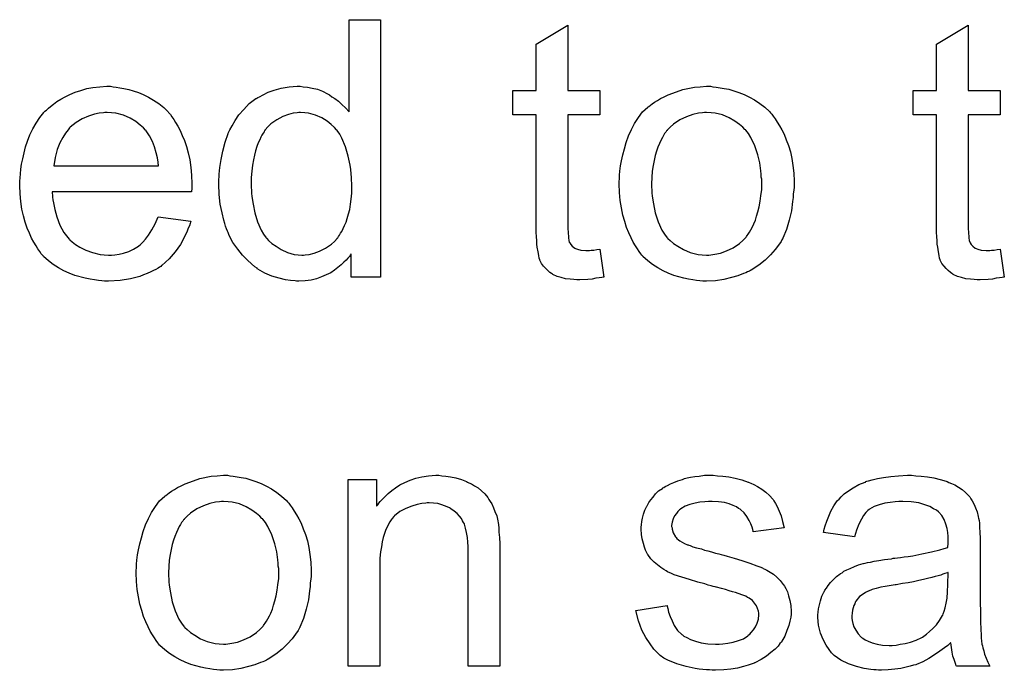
# Model space of a CAD drawing. Extents: x -1.6 to 9, y -2.8 to 5.2.
# Tile 86 of 197: x 6.563 to 6.869, y -0.58 to -0.377. Entities that reach past the tile are written whole.
import ezdxf

# ---------------------------------------------------------------- set-up
doc = ezdxf.new("R2010")
doc.units = 0
doc.layers.add('dfn6-15-57-c_document', color=1, linetype='CONTINUOUS')

msp = doc.modelspace()

# ---------------------------------------------------------------- linework, layer by layer
at = {"layer": 'dfn6-15-57-c_document', "color": 1}
for points in [[(6.674782, -0.45754), (6.665642, -0.45754), (6.665642, -0.450251), (6.665526, -0.450367), (6.66541, -0.450598), (6.665063, -0.451061), (6.664601, -0.451639), (6.664022, -0.452218), (6.663328, -0.452912), (6.662518, -0.453722), (6.661477, -0.454532), (6.660435, -0.455342), (6.659278, -0.456152), (6.65789, -0.456846), (6.656386, -0.457424), (6.654882, -0.458003), (6.653146, -0.458466), (6.651295, -0.458697), (6.649328, -0.458813), (6.648634, -0.458813), (6.648171, -0.458697), (6.646783, -0.458581), (6.645163, -0.45835), (6.643196, -0.457887), (6.640998, -0.457193), (6.6388, -0.456267), (6.636601, -0.454995), (6.636485, -0.454995), (6.63637, -0.454763), (6.635676, -0.4543), (6.634634, -0.453375), (6.633362, -0.452218), (6.631858, -0.450714), (6.630353, -0.448863), (6.628849, -0.44678), (6.627577, -0.44435), (6.627577, -0.444235), (6.627461, -0.444003), (6.627345, -0.443656), (6.627114, -0.443193), (6.626882, -0.442499), (6.626535, -0.441689), (6.626304, -0.440879), (6.626073, -0.439838), (6.625494, -0.437524), (6.624916, -0.434863), (6.624568, -0.431855), (6.624453, -0.428615), (6.624453, -0.428499), (6.624453, -0.428268), (6.624453, -0.427805), (6.624453, -0.427111), (6.624568, -0.426417), (6.624568, -0.425491), (6.6248, -0.423409), (6.625147, -0.420979), (6.625725, -0.418318), (6.62642, -0.415541), (6.627345, -0.41288), (6.627345, -0.412764), (6.627461, -0.412533), (6.627692, -0.412186), (6.627924, -0.411723), (6.628618, -0.41045), (6.629543, -0.40883), (6.6307, -0.407095), (6.632205, -0.405359), (6.63394, -0.403508), (6.636023, -0.402004), (6.636138, -0.402004), (6.636254, -0.401888), (6.636601, -0.401657), (6.637064, -0.401426), (6.638221, -0.400847), (6.639841, -0.400037), (6.641692, -0.399343), (6.64389, -0.398764), (6.64632, -0.398302), (6.648865, -0.398186), (6.649791, -0.398186), (6.650717, -0.398302), (6.651989, -0.398417), (6.653493, -0.398764), (6.655113, -0.399112), (6.656733, -0.39969), (6.658237, -0.4005), (6.658468, -0.400616), (6.658931, -0.400847), (6.659626, -0.401426), (6.660551, -0.402004), (6.661708, -0.402814), (6.662749, -0.403855), (6.663906, -0.404897), (6.664948, -0.406169), (6.664948, -0.377476), (6.674782, -0.377476), (6.674782, -0.45754)], [(6.732979, -0.399459), (6.74293, -0.399459), (6.74293, -0.407095), (6.732979, -0.407095), (6.732979, -0.441226), (6.732979, -0.441458), (6.732979, -0.441921), (6.732979, -0.442615), (6.733095, -0.443425), (6.733211, -0.445276), (6.733326, -0.446086), (6.733442, -0.446664), (6.733558, -0.446896), (6.733905, -0.447358), (6.734368, -0.447937), (6.735178, -0.448515), (6.735409, -0.448631), (6.735988, -0.448863), (6.737029, -0.449094), (6.738533, -0.44921), (6.73969, -0.44921), (6.740268, -0.449094), (6.741078, -0.449094), (6.742004, -0.448978), (6.74293, -0.448863), (6.744202, -0.45754), (6.743971, -0.45754), (6.743508, -0.457656), (6.742698, -0.457772), (6.741657, -0.457887), (6.7405, -0.458119), (6.739227, -0.458234), (6.736682, -0.45835), (6.735756, -0.45835), (6.734831, -0.458234), (6.733673, -0.458119), (6.732285, -0.458003), (6.730897, -0.457656), (6.729624, -0.457309), (6.728351, -0.45673), (6.728236, -0.456615), (6.727889, -0.456383), (6.727426, -0.456036), (6.726731, -0.455457), (6.726153, -0.454879), (6.725459, -0.454069), (6.724765, -0.453259), (6.724302, -0.452218), (6.724302, -0.452102), (6.72407, -0.451639), (6.723955, -0.450829), (6.723723, -0.449673), (6.723492, -0.448168), (6.723376, -0.447243), (6.723376, -0.446202), (6.723261, -0.444929), (6.723145, -0.443656), (6.723145, -0.442268), (6.723145, -0.440648), (6.723145, -0.407095), (6.715856, -0.407095), (6.715856, -0.399459), (6.723145, -0.399459), (6.723145, -0.385112), (6.732979, -0.379211), (6.732979, -0.399459)], [(6.857472, -0.399459), (6.867423, -0.399459), (6.867423, -0.407095), (6.857472, -0.407095), (6.857472, -0.441226), (6.857472, -0.441458), (6.857472, -0.441921), (6.857472, -0.442615), (6.857588, -0.443425), (6.857704, -0.445276), (6.85782, -0.446086), (6.857935, -0.446664), (6.858051, -0.446896), (6.858398, -0.447358), (6.858861, -0.447937), (6.859671, -0.448515), (6.859902, -0.448631), (6.860481, -0.448863), (6.861522, -0.449094), (6.863026, -0.44921), (6.864183, -0.44921), (6.864762, -0.449094), (6.865572, -0.449094), (6.866497, -0.448978), (6.867423, -0.448863), (6.868695, -0.45754), (6.868464, -0.45754), (6.868001, -0.457656), (6.867191, -0.457772), (6.86615, -0.457887), (6.864993, -0.458119), (6.86372, -0.458234), (6.861175, -0.45835), (6.860249, -0.45835), (6.859324, -0.458234), (6.858167, -0.458119), (6.856778, -0.458003), (6.85539, -0.457656), (6.854117, -0.457309), (6.852845, -0.45673), (6.852729, -0.456615), (6.852382, -0.456383), (6.851919, -0.456036), (6.851225, -0.455457), (6.850646, -0.454879), (6.849952, -0.454069), (6.849258, -0.453259), (6.848795, -0.452218), (6.848795, -0.452102), (6.848564, -0.451639), (6.848448, -0.450829), (6.848217, -0.449673), (6.847985, -0.448168), (6.847869, -0.447243), (6.847869, -0.446202), (6.847754, -0.444929), (6.847638, -0.443656), (6.847638, -0.442268), (6.847638, -0.440648), (6.847638, -0.407095), (6.840349, -0.407095), (6.840349, -0.399459), (6.847638, -0.399459), (6.847638, -0.385112), (6.857472, -0.379211), (6.857472, -0.399459)], [(6.591594, -0.398302), (6.59252, -0.398418), (6.593676, -0.398649), (6.594949, -0.39888), (6.596453, -0.399227), (6.597842, -0.399575), (6.599462, -0.400153), (6.600966, -0.400731), (6.602585, -0.401541), (6.604205, -0.402467), (6.605825, -0.403508), (6.607329, -0.404781), (6.608717, -0.406169), (6.608833, -0.406285), (6.609065, -0.406517), (6.609412, -0.406979), (6.609874, -0.407673), (6.610453, -0.408483), (6.611032, -0.409409), (6.611726, -0.410566), (6.61242, -0.411954), (6.613114, -0.413458), (6.613808, -0.415078), (6.614387, -0.416929), (6.614965, -0.418896), (6.615428, -0.421095), (6.615775, -0.423409), (6.616007, -0.425838), (6.616122, -0.428499), (6.616122, -0.428615), (6.616122, -0.429078), (6.616122, -0.429888), (6.616007, -0.431045), (6.572619, -0.431045), (6.572619, -0.431161), (6.572619, -0.431508), (6.572735, -0.431971), (6.572735, -0.432665), (6.57285, -0.433475), (6.573082, -0.4344), (6.573429, -0.436483), (6.574123, -0.438797), (6.575049, -0.441342), (6.576322, -0.443656), (6.577941, -0.445739), (6.578057, -0.445739), (6.578173, -0.44597), (6.578867, -0.446549), (6.579908, -0.447359), (6.581297, -0.448168), (6.583148, -0.449094), (6.58523, -0.449904), (6.587544, -0.450483), (6.588817, -0.450598), (6.590206, -0.450714), (6.591131, -0.450714), (6.592172, -0.450598), (6.593445, -0.450367), (6.594833, -0.45002), (6.596453, -0.449557), (6.597957, -0.448863), (6.599462, -0.447937), (6.599577, -0.447821), (6.600156, -0.447359), (6.60085, -0.446664), (6.60166, -0.445739), (6.602585, -0.444466), (6.603627, -0.442846), (6.604668, -0.440995), (6.605594, -0.438797), (6.615775, -0.440069), (6.615775, -0.440185), (6.615659, -0.440416), (6.615544, -0.440879), (6.615312, -0.441574), (6.614965, -0.442268), (6.614618, -0.443193), (6.613693, -0.44516), (6.612536, -0.447358), (6.610916, -0.449673), (6.609065, -0.451871), (6.606751, -0.453954), (6.606635, -0.453954), (6.606404, -0.454185), (6.606056, -0.454416), (6.605594, -0.454763), (6.604899, -0.455111), (6.604205, -0.455458), (6.60328, -0.45592), (6.602238, -0.456383), (6.601081, -0.456846), (6.599924, -0.457309), (6.597032, -0.458003), (6.593792, -0.458582), (6.590206, -0.458813), (6.588933, -0.458813), (6.588123, -0.458697), (6.587082, -0.458582), (6.585809, -0.45835), (6.584421, -0.458119), (6.582916, -0.457887), (6.579677, -0.456962), (6.577941, -0.456267), (6.576322, -0.455573), (6.574586, -0.454648), (6.572966, -0.453606), (6.571462, -0.452449), (6.569958, -0.451061), (6.569842, -0.450945), (6.569611, -0.450714), (6.569264, -0.450251), (6.568801, -0.449557), (6.568222, -0.448747), (6.567644, -0.447821), (6.56695, -0.446664), (6.566256, -0.445392), (6.565561, -0.443888), (6.564867, -0.442268), (6.564289, -0.440417), (6.56371, -0.43845), (6.563247, -0.436367), (6.5629, -0.434053), (6.562669, -0.431623), (6.562553, -0.429078), (6.562553, -0.428962), (6.562553, -0.428384), (6.562553, -0.42769), (6.562669, -0.426648), (6.562785, -0.425376), (6.5629, -0.423987), (6.563132, -0.422367), (6.563479, -0.420748), (6.564404, -0.417045), (6.564983, -0.415194), (6.565677, -0.413227), (6.566603, -0.411376), (6.567644, -0.40964), (6.568801, -0.407905), (6.570074, -0.406285), (6.570189, -0.406169), (6.570421, -0.405938), (6.570884, -0.405591), (6.571462, -0.405012), (6.572156, -0.404434), (6.573082, -0.40374), (6.574123, -0.40293), (6.575396, -0.402236), (6.576669, -0.401426), (6.578173, -0.400731), (6.579792, -0.400037), (6.581528, -0.399459), (6.583379, -0.39888), (6.585346, -0.398533), (6.587429, -0.398302), (6.589627, -0.398186), (6.590784, -0.398186), (6.591594, -0.398302)], [(6.778102, -0.398302), (6.779144, -0.398417), (6.780301, -0.398649), (6.781573, -0.39888), (6.783077, -0.399112), (6.786201, -0.400153), (6.787821, -0.400731), (6.789441, -0.401541), (6.791061, -0.402351), (6.792681, -0.403508), (6.794185, -0.404665), (6.795689, -0.406054), (6.795804, -0.406169), (6.796036, -0.406401), (6.796383, -0.406863), (6.796846, -0.407442), (6.797424, -0.408252), (6.798118, -0.409293), (6.798813, -0.41045), (6.799507, -0.411723), (6.800201, -0.413111), (6.800895, -0.414847), (6.801589, -0.416582), (6.802168, -0.418549), (6.802631, -0.420632), (6.802978, -0.42283), (6.803209, -0.425144), (6.803325, -0.42769), (6.803325, -0.427805), (6.803325, -0.428152), (6.803325, -0.428731), (6.803325, -0.429541), (6.803209, -0.430466), (6.803093, -0.431623), (6.803093, -0.43278), (6.802862, -0.434053), (6.802515, -0.436945), (6.801821, -0.439838), (6.801011, -0.442731), (6.799854, -0.445392), (6.799854, -0.445507), (6.799738, -0.445623), (6.799507, -0.44597), (6.799275, -0.446433), (6.798466, -0.44759), (6.797424, -0.448978), (6.796036, -0.450598), (6.7943, -0.452218), (6.792333, -0.453838), (6.790019, -0.455342), (6.789904, -0.455342), (6.789788, -0.455457), (6.789441, -0.455689), (6.788862, -0.45592), (6.788284, -0.456152), (6.78759, -0.456383), (6.785854, -0.457077), (6.783887, -0.457656), (6.781458, -0.458234), (6.778912, -0.458697), (6.776135, -0.458813), (6.774978, -0.458813), (6.774053, -0.458697), (6.773011, -0.458581), (6.771855, -0.45835), (6.770466, -0.458119), (6.769078, -0.457887), (6.765954, -0.456962), (6.764218, -0.456267), (6.762599, -0.455573), (6.760979, -0.454648), (6.759359, -0.453606), (6.757855, -0.452449), (6.756351, -0.451061), (6.756235, -0.450945), (6.756004, -0.450714), (6.755657, -0.450251), (6.755194, -0.449557), (6.754615, -0.448747), (6.754037, -0.447821), (6.753342, -0.446664), (6.752648, -0.445276), (6.751954, -0.443772), (6.75126, -0.442036), (6.750681, -0.440185), (6.750103, -0.438218), (6.74964, -0.43602), (6.749293, -0.433706), (6.749062, -0.431161), (6.748946, -0.428499), (6.748946, -0.428268), (6.748946, -0.427805), (6.749062, -0.426995), (6.749062, -0.425838), (6.749177, -0.424566), (6.749409, -0.422946), (6.74964, -0.421326), (6.750103, -0.419475), (6.750566, -0.417624), (6.751144, -0.415657), (6.751838, -0.413574), (6.752764, -0.411607), (6.75369, -0.409756), (6.754962, -0.407905), (6.756235, -0.406169), (6.757855, -0.404665), (6.757971, -0.40455), (6.758202, -0.404434), (6.758665, -0.404087), (6.759243, -0.403624), (6.759937, -0.403161), (6.760863, -0.402583), (6.761789, -0.402004), (6.762946, -0.401426), (6.764218, -0.400847), (6.765607, -0.400269), (6.768731, -0.399227), (6.772317, -0.398417), (6.774168, -0.398302), (6.776135, -0.398186), (6.777292, -0.398186), (6.778102, -0.398302)], [(6.589743, -0.406285), (6.589048, -0.406285), (6.588586, -0.406401), (6.587313, -0.406517), (6.585809, -0.406864), (6.583958, -0.407442), (6.581991, -0.408252), (6.58014, -0.409409), (6.578288, -0.410913), (6.578057, -0.411144), (6.577594, -0.411723), (6.576784, -0.412764), (6.575974, -0.414153), (6.575049, -0.415772), (6.574239, -0.417855), (6.573545, -0.420285), (6.573198, -0.422946), (6.605709, -0.422946), (6.605709, -0.42283), (6.605709, -0.422599), (6.605594, -0.422252), (6.605594, -0.421789), (6.605362, -0.420401), (6.605015, -0.418896), (6.604437, -0.417045), (6.603858, -0.41531), (6.602932, -0.413574), (6.601891, -0.41207), (6.601891, -0.411954), (6.60166, -0.411839), (6.601081, -0.411144), (6.60004, -0.410219), (6.598652, -0.409178), (6.596916, -0.408136), (6.594833, -0.407211), (6.592404, -0.406517), (6.591131, -0.406401), (6.589743, -0.406285)], [(6.649907, -0.406285), (6.649328, -0.406285), (6.648865, -0.406401), (6.647593, -0.406516), (6.646089, -0.406979), (6.644353, -0.407558), (6.642502, -0.408599), (6.640651, -0.409872), (6.639725, -0.410797), (6.638915, -0.411723), (6.638915, -0.411839), (6.638684, -0.411954), (6.638568, -0.412301), (6.638221, -0.412764), (6.637874, -0.413343), (6.637527, -0.414037), (6.63718, -0.414847), (6.636717, -0.415772), (6.636254, -0.416929), (6.635907, -0.418202), (6.63556, -0.419591), (6.635213, -0.421095), (6.634981, -0.422714), (6.63475, -0.424566), (6.634519, -0.426533), (6.634519, -0.428615), (6.634519, -0.428731), (6.634519, -0.429078), (6.634519, -0.429656), (6.634634, -0.430466), (6.634634, -0.431392), (6.63475, -0.432433), (6.635097, -0.434863), (6.635676, -0.437524), (6.636485, -0.440301), (6.637642, -0.442962), (6.638337, -0.444119), (6.639147, -0.445276), (6.639262, -0.445276), (6.639378, -0.445507), (6.639957, -0.446086), (6.640998, -0.447011), (6.64227, -0.447937), (6.64389, -0.448978), (6.645857, -0.449904), (6.64794, -0.450482), (6.649097, -0.450598), (6.650254, -0.450714), (6.650832, -0.450714), (6.651295, -0.450598), (6.652568, -0.450482), (6.654072, -0.45002), (6.655807, -0.449441), (6.657659, -0.448515), (6.65951, -0.447243), (6.660435, -0.446433), (6.661245, -0.445507), (6.661245, -0.445392), (6.661477, -0.445276), (6.661708, -0.444929), (6.66194, -0.444466), (6.662287, -0.443887), (6.662749, -0.443309), (6.663096, -0.442383), (6.663559, -0.441458), (6.664022, -0.440416), (6.664369, -0.43926), (6.664832, -0.437871), (6.665179, -0.436483), (6.66541, -0.434863), (6.665642, -0.433243), (6.665873, -0.431392), (6.665873, -0.429425), (6.665873, -0.429309), (6.665873, -0.428846), (6.665873, -0.428268), (6.665758, -0.427458), (6.665758, -0.426533), (6.665642, -0.425375), (6.665526, -0.424103), (6.665295, -0.422714), (6.664716, -0.419938), (6.663906, -0.417045), (6.662749, -0.414268), (6.662055, -0.413111), (6.661245, -0.411954), (6.661245, -0.411839), (6.661014, -0.411723), (6.660435, -0.411029), (6.659394, -0.410103), (6.658121, -0.409062), (6.656502, -0.408021), (6.654535, -0.407211), (6.652336, -0.406516), (6.651179, -0.406401), (6.649907, -0.406285)], [(6.776135, -0.406285), (6.775441, -0.406285), (6.774863, -0.406401), (6.77359, -0.406516), (6.771855, -0.406979), (6.769888, -0.407673), (6.767805, -0.408599), (6.765838, -0.409987), (6.764797, -0.410913), (6.763871, -0.411839), (6.763871, -0.411954), (6.76364, -0.41207), (6.763408, -0.412417), (6.763061, -0.41288), (6.762714, -0.413458), (6.762367, -0.414153), (6.761904, -0.415078), (6.761441, -0.416004), (6.760979, -0.417161), (6.760516, -0.418318), (6.760169, -0.419706), (6.759822, -0.42121), (6.759475, -0.42283), (6.759243, -0.424566), (6.759127, -0.426533), (6.759012, -0.428499), (6.759012, -0.428615), (6.759012, -0.428962), (6.759012, -0.429541), (6.759127, -0.430351), (6.759127, -0.431276), (6.759243, -0.432317), (6.75959, -0.434747), (6.760169, -0.437524), (6.761094, -0.440301), (6.762251, -0.442962), (6.763061, -0.444119), (6.763871, -0.445276), (6.763987, -0.445276), (6.764103, -0.445507), (6.764797, -0.446086), (6.765838, -0.447011), (6.767226, -0.447937), (6.768962, -0.448978), (6.771045, -0.449904), (6.773474, -0.450482), (6.774747, -0.450598), (6.776135, -0.450714), (6.77683, -0.450714), (6.777408, -0.450598), (6.778681, -0.450367), (6.780416, -0.45002), (6.782267, -0.449325), (6.78435, -0.4484), (6.786317, -0.447011), (6.787358, -0.446086), (6.788284, -0.44516), (6.7884, -0.445045), (6.788515, -0.444929), (6.788747, -0.444582), (6.789094, -0.444119), (6.789441, -0.44354), (6.789904, -0.442846), (6.790367, -0.441921), (6.790829, -0.440995), (6.791292, -0.439838), (6.791639, -0.438565), (6.792102, -0.437177), (6.792449, -0.435673), (6.792796, -0.433937), (6.793028, -0.432202), (6.793259, -0.430235), (6.793259, -0.428152), (6.793259, -0.428037), (6.793259, -0.42769), (6.793259, -0.427111), (6.793143, -0.426417), (6.793143, -0.425491), (6.793028, -0.42445), (6.792681, -0.42202), (6.792102, -0.419475), (6.791176, -0.416698), (6.789904, -0.414153), (6.789209, -0.41288), (6.788284, -0.411839), (6.788284, -0.411723), (6.788052, -0.411607), (6.787358, -0.410913), (6.786317, -0.410103), (6.784929, -0.409062), (6.783193, -0.408021), (6.78111, -0.407095), (6.778797, -0.406516), (6.777524, -0.406401), (6.776135, -0.406285)], [(6.627924, -0.519255), (6.628965, -0.51937), (6.630122, -0.519602), (6.631395, -0.519833), (6.632899, -0.520064), (6.636023, -0.521106), (6.637642, -0.521684), (6.639262, -0.522494), (6.640882, -0.523304), (6.642502, -0.524461), (6.644006, -0.525618), (6.64551, -0.527006), (6.645626, -0.527122), (6.645857, -0.527354), (6.646204, -0.527816), (6.646667, -0.528395), (6.647246, -0.529205), (6.64794, -0.530246), (6.648634, -0.531403), (6.649328, -0.532676), (6.650022, -0.534064), (6.650717, -0.5358), (6.651411, -0.537535), (6.651989, -0.539502), (6.652452, -0.541585), (6.652799, -0.543783), (6.653031, -0.546097), (6.653146, -0.548642), (6.653146, -0.548758), (6.653146, -0.549105), (6.653146, -0.549684), (6.653146, -0.550494), (6.653031, -0.551419), (6.652915, -0.552576), (6.652915, -0.553733), (6.652684, -0.555006), (6.652336, -0.557898), (6.651642, -0.560791), (6.650832, -0.563683), (6.649675, -0.566344), (6.649675, -0.56646), (6.64956, -0.566576), (6.649328, -0.566923), (6.649097, -0.567386), (6.648287, -0.568543), (6.647246, -0.569931), (6.645857, -0.571551), (6.644122, -0.573171), (6.642155, -0.57479), (6.639841, -0.576295), (6.639725, -0.576295), (6.639609, -0.57641), (6.639262, -0.576642), (6.638684, -0.576873), (6.638105, -0.577105), (6.637411, -0.577336), (6.635676, -0.57803), (6.633709, -0.578609), (6.631279, -0.579187), (6.628734, -0.57965), (6.625957, -0.579766), (6.6248, -0.579766), (6.623874, -0.57965), (6.622833, -0.579534), (6.621676, -0.579303), (6.620288, -0.579071), (6.618899, -0.57884), (6.615775, -0.577914), (6.61404, -0.57722), (6.61242, -0.576526), (6.6108, -0.575601), (6.60918, -0.574559), (6.607676, -0.573402), (6.606172, -0.572014), (6.606056, -0.571898), (6.605825, -0.571667), (6.605478, -0.571204), (6.605015, -0.57051), (6.604437, -0.5697), (6.603858, -0.568774), (6.603164, -0.567617), (6.60247, -0.566229), (6.601775, -0.564725), (6.601081, -0.562989), (6.600503, -0.561138), (6.599924, -0.559171), (6.599462, -0.556973), (6.599114, -0.554659), (6.598883, -0.552113), (6.598767, -0.549452), (6.598767, -0.549221), (6.598767, -0.548758), (6.598883, -0.547948), (6.598883, -0.546791), (6.598999, -0.545519), (6.59923, -0.543899), (6.599462, -0.542279), (6.599924, -0.540428), (6.600387, -0.538577), (6.600966, -0.53661), (6.60166, -0.534527), (6.602585, -0.53256), (6.603511, -0.530709), (6.604784, -0.528858), (6.606056, -0.527122), (6.607676, -0.525618), (6.607792, -0.525502), (6.608023, -0.525387), (6.608486, -0.52504), (6.609065, -0.524577), (6.609759, -0.524114), (6.610684, -0.523535), (6.61161, -0.522957), (6.612767, -0.522378), (6.61404, -0.5218), (6.615428, -0.521221), (6.618552, -0.52018), (6.622139, -0.51937), (6.62399, -0.519255), (6.625957, -0.519139), (6.627114, -0.519139), (6.627924, -0.519255)], [(6.693757, -0.519255), (6.69503, -0.51937), (6.696534, -0.519602), (6.698154, -0.519949), (6.699889, -0.520412), (6.701509, -0.521106), (6.70174, -0.521221), (6.702203, -0.521453), (6.703013, -0.5218), (6.703939, -0.522378), (6.705096, -0.523073), (6.706137, -0.523998), (6.707178, -0.524924), (6.708104, -0.526081), (6.70822, -0.526197), (6.708451, -0.526659), (6.708798, -0.527238), (6.709377, -0.528048), (6.709839, -0.529205), (6.710302, -0.530362), (6.710881, -0.53175), (6.711228, -0.533254), (6.711228, -0.53337), (6.711343, -0.533833), (6.711459, -0.534527), (6.711575, -0.535452), (6.711575, -0.536841), (6.71169, -0.538461), (6.711806, -0.540428), (6.711806, -0.542857), (6.711806, -0.578493), (6.701972, -0.578493), (6.701972, -0.54332), (6.701972, -0.543204), (6.701972, -0.543089), (6.701972, -0.542279), (6.701972, -0.541237), (6.701856, -0.539965), (6.70174, -0.538461), (6.701509, -0.536957), (6.701162, -0.535568), (6.700815, -0.534295), (6.700815, -0.53418), (6.700583, -0.533833), (6.700236, -0.533254), (6.699889, -0.53256), (6.699311, -0.531866), (6.698616, -0.531056), (6.697691, -0.530246), (6.69665, -0.529552), (6.696534, -0.529436), (6.696187, -0.529205), (6.695493, -0.528973), (6.694683, -0.528626), (6.693757, -0.528279), (6.6926, -0.527932), (6.691212, -0.527816), (6.689823, -0.527701), (6.689245, -0.527701), (6.688782, -0.527816), (6.687625, -0.527932), (6.686121, -0.528163), (6.684501, -0.528742), (6.68265, -0.529436), (6.680799, -0.530362), (6.679063, -0.53175), (6.678832, -0.531981), (6.678369, -0.53256), (6.678022, -0.533023), (6.677675, -0.533601), (6.677212, -0.534295), (6.676865, -0.535105), (6.676402, -0.536031), (6.675939, -0.537188), (6.675592, -0.538461), (6.675245, -0.539849), (6.675014, -0.541353), (6.674782, -0.542973), (6.674551, -0.54494), (6.674551, -0.546907), (6.674551, -0.578493), (6.664716, -0.578493), (6.664716, -0.520412), (6.67351, -0.520412), (6.67351, -0.528742), (6.673625, -0.528626), (6.673857, -0.528279), (6.674204, -0.527816), (6.674667, -0.527238), (6.675361, -0.526544), (6.676171, -0.525734), (6.677096, -0.524808), (6.678253, -0.523883), (6.67941, -0.523073), (6.680799, -0.522147), (6.682303, -0.521337), (6.683922, -0.520643), (6.685774, -0.520064), (6.687625, -0.519602), (6.689708, -0.519255), (6.691906, -0.519139), (6.692831, -0.519139), (6.693757, -0.519255)], [(6.779491, -0.519255), (6.781226, -0.51937), (6.783077, -0.519602), (6.785044, -0.520064), (6.787127, -0.520527), (6.789094, -0.521221), (6.789209, -0.521221), (6.789325, -0.521337), (6.789904, -0.521568), (6.790829, -0.522031), (6.791986, -0.52261), (6.793259, -0.52342), (6.794532, -0.524345), (6.795689, -0.525387), (6.79673, -0.526544), (6.796846, -0.526659), (6.797077, -0.527122), (6.79754, -0.527932), (6.798118, -0.528858), (6.798697, -0.530246), (6.799275, -0.53175), (6.799738, -0.533486), (6.800201, -0.535452), (6.790598, -0.536725), (6.790598, -0.536494), (6.790482, -0.536031), (6.790251, -0.535221), (6.789904, -0.53418), (6.789325, -0.533139), (6.788631, -0.531981), (6.787821, -0.530824), (6.786664, -0.529783), (6.786548, -0.529668), (6.786086, -0.529436), (6.785391, -0.528973), (6.78435, -0.52851), (6.783193, -0.528048), (6.781689, -0.527585), (6.779838, -0.527354), (6.777871, -0.527238), (6.776714, -0.527238), (6.775557, -0.527354), (6.774053, -0.527469), (6.772549, -0.527816), (6.770929, -0.528163), (6.769425, -0.528742), (6.768152, -0.529552), (6.768036, -0.529668), (6.767689, -0.529899), (6.767226, -0.530362), (6.766764, -0.531056), (6.766185, -0.53175), (6.765722, -0.532676), (6.765375, -0.533717), (6.76526, -0.534758), (6.76526, -0.534874), (6.76526, -0.535105), (6.765375, -0.535452), (6.765375, -0.535915), (6.765722, -0.537072), (6.766417, -0.538229), (6.766532, -0.538345), (6.766648, -0.538461), (6.766879, -0.538808), (6.767342, -0.539155), (6.767805, -0.539502), (6.768499, -0.539965), (6.769309, -0.540312), (6.770235, -0.540775), (6.77035, -0.540775), (6.770582, -0.54089), (6.771045, -0.541006), (6.771855, -0.541353), (6.773011, -0.5417), (6.774516, -0.542047), (6.775441, -0.542394), (6.776483, -0.542626), (6.77764, -0.542973), (6.778912, -0.54332), (6.779028, -0.54332), (6.779375, -0.543436), (6.779953, -0.543552), (6.780648, -0.543783), (6.781458, -0.544014), (6.782499, -0.544246), (6.784697, -0.54494), (6.787127, -0.545634), (6.789557, -0.546444), (6.791755, -0.547254), (6.792681, -0.547601), (6.79349, -0.547948), (6.793722, -0.548064), (6.794185, -0.548295), (6.794879, -0.548642), (6.79592, -0.549221), (6.796961, -0.549915), (6.798003, -0.550841), (6.799044, -0.551882), (6.79997, -0.553039), (6.800085, -0.553155), (6.800317, -0.553617), (6.800779, -0.554312), (6.801242, -0.555353), (6.801589, -0.556626), (6.802052, -0.558014), (6.802284, -0.559634), (6.802399, -0.561485), (6.802399, -0.561716), (6.802399, -0.562295), (6.802284, -0.563221), (6.802052, -0.564493), (6.801705, -0.565882), (6.801127, -0.567386), (6.800432, -0.569121), (6.799507, -0.570741), (6.799391, -0.570972), (6.798928, -0.571435), (6.79835, -0.572245), (6.797424, -0.573171), (6.796151, -0.574212), (6.794763, -0.575369), (6.793143, -0.57641), (6.791176, -0.577452), (6.791061, -0.577452), (6.790945, -0.577567), (6.790251, -0.577799), (6.789094, -0.578146), (6.78759, -0.578609), (6.785739, -0.579071), (6.783656, -0.579418), (6.781458, -0.57965), (6.778912, -0.579766), (6.777871, -0.579766), (6.777061, -0.57965), (6.776135, -0.57965), (6.774978, -0.579534), (6.773821, -0.579418), (6.772549, -0.579187), (6.769772, -0.578609), (6.766879, -0.577799), (6.764103, -0.576642), (6.76283, -0.575947), (6.761673, -0.575138), (6.761557, -0.575022), (6.761441, -0.574906), (6.760747, -0.574212), (6.759706, -0.573171), (6.758549, -0.571551), (6.757276, -0.569584), (6.756004, -0.56727), (6.754962, -0.564378), (6.754152, -0.561138), (6.763871, -0.559634), (6.763871, -0.55975), (6.763871, -0.559865), (6.764103, -0.560559), (6.764334, -0.561716), (6.764797, -0.562989), (6.765375, -0.564378), (6.766069, -0.565882), (6.767111, -0.567386), (6.768383, -0.568658), (6.768615, -0.568774), (6.769078, -0.569121), (6.770003, -0.569584), (6.77116, -0.570163), (6.772664, -0.570741), (6.7744, -0.571204), (6.776483, -0.571551), (6.778912, -0.571667), (6.780069, -0.571667), (6.781226, -0.571551), (6.78273, -0.571319), (6.78435, -0.570972), (6.786086, -0.57051), (6.78759, -0.569931), (6.788978, -0.569005), (6.789094, -0.56889), (6.789557, -0.568543), (6.790019, -0.567964), (6.790714, -0.567154), (6.791292, -0.566229), (6.791871, -0.565072), (6.792218, -0.563915), (6.792333, -0.562526), (6.792333, -0.562411), (6.792333, -0.561948), (6.792218, -0.561369), (6.791986, -0.560559), (6.791639, -0.55975), (6.791061, -0.55894), (6.790367, -0.558014), (6.789325, -0.55732), (6.789209, -0.557204), (6.788862, -0.557088), (6.788284, -0.556741), (6.787358, -0.556394), (6.78597, -0.555931), (6.78516, -0.555584), (6.784234, -0.555353), (6.783193, -0.555006), (6.782036, -0.554659), (6.780763, -0.554312), (6.779259, -0.553965), (6.779144, -0.553965), (6.778797, -0.553849), (6.778218, -0.553733), (6.777524, -0.553502), (6.776598, -0.55327), (6.775557, -0.552923), (6.773359, -0.552345), (6.770813, -0.551535), (6.768383, -0.550841), (6.766069, -0.550031), (6.765028, -0.549568), (6.764218, -0.549221), (6.763987, -0.549105), (6.763524, -0.548874), (6.76283, -0.548411), (6.761904, -0.547832), (6.760863, -0.547023), (6.759822, -0.546097), (6.75878, -0.545056), (6.757855, -0.543783), (6.757739, -0.543667), (6.757508, -0.543204), (6.757161, -0.542394), (6.756814, -0.541469), (6.756466, -0.540312), (6.756119, -0.538923), (6.755888, -0.537535), (6.755772, -0.535915), (6.755772, -0.535684), (6.755772, -0.535221), (6.755888, -0.534527), (6.756004, -0.533486), (6.756235, -0.532444), (6.756466, -0.531172), (6.756929, -0.530015), (6.757508, -0.528742), (6.757623, -0.528626), (6.757855, -0.528163), (6.758202, -0.527585), (6.75878, -0.526775), (6.759475, -0.525965), (6.760284, -0.524924), (6.76121, -0.523998), (6.762367, -0.523188), (6.762483, -0.523073), (6.76283, -0.522957), (6.763293, -0.52261), (6.763987, -0.522263), (6.764913, -0.5218), (6.765954, -0.521337), (6.767226, -0.520874), (6.768615, -0.520412), (6.768846, -0.520296), (6.769309, -0.52018), (6.770119, -0.519949), (6.77116, -0.519717), (6.772433, -0.519486), (6.773821, -0.51937), (6.775441, -0.519139), (6.778218, -0.519139), (6.779491, -0.519255)], [(6.841159, -0.519255), (6.842894, -0.51937), (6.844861, -0.519602), (6.846828, -0.519949), (6.848795, -0.520412), (6.850646, -0.52099), (6.850878, -0.521106), (6.851456, -0.521337), (6.852266, -0.521684), (6.853307, -0.522147), (6.854464, -0.522841), (6.855621, -0.523535), (6.856663, -0.524461), (6.857588, -0.525387), (6.857704, -0.525502), (6.857935, -0.525849), (6.858282, -0.526428), (6.858745, -0.527122), (6.859324, -0.528163), (6.859787, -0.529205), (6.860249, -0.530477), (6.860596, -0.531981), (6.860596, -0.532097), (6.860712, -0.532444), (6.860828, -0.533139), (6.860944, -0.534064), (6.860944, -0.535337), (6.861059, -0.536841), (6.861175, -0.538808), (6.861175, -0.541006), (6.861175, -0.554196), (6.861175, -0.554312), (6.861175, -0.554774), (6.861175, -0.555469), (6.861175, -0.556394), (6.861175, -0.557436), (6.861175, -0.558708), (6.861291, -0.561485), (6.861291, -0.564378), (6.861406, -0.56727), (6.861522, -0.568543), (6.861522, -0.5697), (6.861638, -0.570741), (6.861753, -0.571551), (6.861753, -0.571667), (6.861869, -0.572129), (6.861985, -0.572824), (6.862332, -0.573749), (6.862563, -0.57479), (6.863026, -0.575947), (6.863605, -0.57722), (6.864183, -0.578493), (6.853886, -0.578493), (6.85377, -0.578377), (6.853654, -0.577914), (6.853423, -0.577336), (6.853076, -0.57641), (6.852729, -0.575369), (6.852497, -0.574096), (6.852266, -0.572708), (6.852035, -0.571204), (6.851919, -0.571204), (6.851803, -0.571435), (6.851109, -0.572014), (6.850068, -0.572824), (6.848679, -0.573865), (6.846944, -0.574906), (6.845208, -0.576063), (6.843357, -0.577105), (6.84139, -0.577914), (6.841159, -0.57803), (6.840465, -0.578146), (6.839423, -0.578493), (6.838151, -0.57884), (6.836531, -0.579187), (6.83468, -0.579418), (6.832597, -0.57965), (6.830514, -0.579766), (6.829589, -0.579766), (6.828895, -0.57965), (6.828085, -0.57965), (6.827159, -0.579534), (6.825077, -0.579187), (6.822762, -0.578609), (6.820217, -0.577799), (6.817903, -0.576642), (6.81582, -0.575138), (6.815589, -0.574906), (6.815011, -0.574328), (6.814201, -0.573286), (6.813275, -0.571898), (6.81235, -0.570163), (6.81154, -0.568196), (6.810961, -0.565766), (6.810845, -0.564609), (6.81073, -0.563221), (6.81073, -0.562989), (6.81073, -0.562526), (6.810845, -0.561716), (6.810961, -0.560675), (6.811193, -0.559402), (6.81154, -0.55813), (6.812002, -0.556741), (6.812581, -0.555469), (6.812697, -0.555353), (6.812928, -0.55489), (6.813391, -0.554196), (6.813969, -0.553386), (6.814663, -0.55246), (6.815589, -0.551535), (6.816515, -0.550609), (6.817672, -0.549799), (6.817787, -0.549684), (6.81825, -0.549452), (6.818829, -0.548989), (6.819754, -0.548527), (6.820796, -0.548064), (6.822068, -0.547485), (6.823341, -0.547023), (6.824845, -0.54656), (6.824961, -0.54656), (6.825424, -0.546444), (6.826118, -0.546213), (6.827043, -0.546097), (6.8282, -0.545865), (6.829704, -0.545634), (6.83144, -0.545287), (6.833523, -0.545056), (6.833638, -0.545056), (6.834101, -0.54494), (6.83468, -0.54494), (6.835489, -0.544824), (6.836415, -0.544708), (6.837572, -0.544477), (6.838845, -0.544361), (6.840233, -0.54413), (6.84301, -0.543552), (6.846018, -0.542973), (6.848679, -0.542279), (6.849952, -0.541932), (6.851109, -0.541585), (6.851109, -0.541469), (6.851109, -0.541237), (6.851225, -0.540543), (6.851225, -0.539733), (6.851225, -0.539271), (6.851225, -0.539039), (6.851225, -0.538923), (6.851225, -0.538808), (6.851225, -0.538114), (6.851109, -0.536957), (6.850878, -0.535684), (6.85053, -0.534295), (6.849952, -0.532907), (6.849258, -0.531634), (6.848332, -0.530593), (6.848217, -0.530477), (6.847638, -0.530015), (6.846712, -0.529552), (6.845555, -0.528858), (6.843936, -0.528279), (6.842084, -0.527701), (6.83977, -0.527354), (6.837109, -0.527238), (6.835952, -0.527238), (6.834795, -0.527354), (6.833176, -0.527585), (6.831556, -0.527816), (6.82982, -0.528279), (6.8282, -0.528858), (6.826812, -0.529668), (6.826696, -0.529783), (6.826234, -0.53013), (6.825655, -0.530709), (6.824961, -0.531634), (6.824267, -0.532791), (6.823457, -0.534295), (6.822762, -0.536147), (6.822068, -0.538229), (6.812465, -0.536957), (6.812465, -0.536841), (6.812581, -0.536725), (6.812581, -0.536378), (6.812697, -0.535915), (6.813044, -0.534874), (6.813507, -0.53337), (6.814085, -0.531866), (6.814779, -0.530246), (6.815705, -0.528626), (6.816746, -0.527122), (6.816862, -0.527006), (6.817325, -0.526544), (6.818019, -0.525849), (6.818944, -0.524924), (6.820217, -0.523998), (6.821721, -0.523073), (6.823457, -0.522031), (6.825424, -0.521221), (6.825539, -0.521221), (6.825655, -0.521106), (6.826002, -0.52099), (6.826465, -0.520874), (6.827622, -0.520527), (6.829242, -0.52018), (6.831093, -0.519833), (6.833407, -0.519486), (6.835837, -0.519255), (6.838613, -0.519139), (6.839886, -0.519139), (6.841159, -0.519255)], [(6.625957, -0.527238), (6.625263, -0.527238), (6.624684, -0.527354), (6.623411, -0.527469), (6.621676, -0.527932), (6.619709, -0.528626), (6.617626, -0.529552), (6.615659, -0.53094), (6.614618, -0.531866), (6.613693, -0.532791), (6.613693, -0.532907), (6.613461, -0.533023), (6.61323, -0.53337), (6.612883, -0.533833), (6.612536, -0.534411), (6.612189, -0.535105), (6.611726, -0.536031), (6.611263, -0.536957), (6.6108, -0.538114), (6.610337, -0.539271), (6.60999, -0.540659), (6.609643, -0.542163), (6.609296, -0.543783), (6.609065, -0.545519), (6.608949, -0.547485), (6.608833, -0.549452), (6.608833, -0.549568), (6.608833, -0.549915), (6.608833, -0.550494), (6.608949, -0.551303), (6.608949, -0.552229), (6.609065, -0.55327), (6.609412, -0.5557), (6.60999, -0.558477), (6.610916, -0.561254), (6.612073, -0.563915), (6.612883, -0.565072), (6.613693, -0.566229), (6.613808, -0.566229), (6.613924, -0.56646), (6.614618, -0.567039), (6.615659, -0.567964), (6.617048, -0.56889), (6.618783, -0.569931), (6.620866, -0.570857), (6.623296, -0.571435), (6.624568, -0.571551), (6.625957, -0.571667), (6.626651, -0.571667), (6.62723, -0.571551), (6.628502, -0.571319), (6.630238, -0.570972), (6.632089, -0.570278), (6.634172, -0.569353), (6.636138, -0.567964), (6.63718, -0.567039), (6.638105, -0.566113), (6.638221, -0.565997), (6.638337, -0.565882), (6.638568, -0.565534), (6.638915, -0.565072), (6.639262, -0.564493), (6.639725, -0.563799), (6.640188, -0.562873), (6.640651, -0.561948), (6.641114, -0.560791), (6.641461, -0.559518), (6.641923, -0.55813), (6.64227, -0.556626), (6.642618, -0.55489), (6.642849, -0.553155), (6.64308, -0.551188), (6.64308, -0.549105), (6.64308, -0.548989), (6.64308, -0.548642), (6.64308, -0.548064), (6.642965, -0.54737), (6.642965, -0.546444), (6.642849, -0.545403), (6.642502, -0.542973), (6.641923, -0.540428), (6.640998, -0.537651), (6.639725, -0.535105), (6.639031, -0.533833), (6.638105, -0.532791), (6.638105, -0.532676), (6.637874, -0.53256), (6.63718, -0.531866), (6.636138, -0.531056), (6.63475, -0.530015), (6.633015, -0.528973), (6.630932, -0.528048), (6.628618, -0.527469), (6.627345, -0.527354), (6.625957, -0.527238)], [(6.851225, -0.549337), (6.851109, -0.549337), (6.850993, -0.549452), (6.850646, -0.549568), (6.850183, -0.549684), (6.849605, -0.549915), (6.848911, -0.550146), (6.848101, -0.550378), (6.847175, -0.550609), (6.846134, -0.550956), (6.844861, -0.551188), (6.843588, -0.551535), (6.842084, -0.551882), (6.840465, -0.552229), (6.838845, -0.552576), (6.836994, -0.552808), (6.835027, -0.553155), (6.834795, -0.553155), (6.834101, -0.55327), (6.832944, -0.553502), (6.831671, -0.553733), (6.830283, -0.553965), (6.828895, -0.554312), (6.827622, -0.554659), (6.826465, -0.555121), (6.826349, -0.555121), (6.826002, -0.555353), (6.825539, -0.555584), (6.825077, -0.555931), (6.823688, -0.556857), (6.822531, -0.558245), (6.822531, -0.558361), (6.8223, -0.558592), (6.822184, -0.559055), (6.821953, -0.559634), (6.821721, -0.560328), (6.82149, -0.561022), (6.821374, -0.561948), (6.821258, -0.562873), (6.821258, -0.562989), (6.821258, -0.563568), (6.821374, -0.564262), (6.821605, -0.565187), (6.821953, -0.566229), (6.822531, -0.56727), (6.823225, -0.568427), (6.824151, -0.569468), (6.824267, -0.569584), (6.824729, -0.569815), (6.825424, -0.570278), (6.826349, -0.570741), (6.827622, -0.571204), (6.829126, -0.571667), (6.830861, -0.571898), (6.832944, -0.572014), (6.83387, -0.572014), (6.835027, -0.571898), (6.836299, -0.571667), (6.837919, -0.571435), (6.839539, -0.570972), (6.841275, -0.570394), (6.84301, -0.569584), (6.843241, -0.569468), (6.843704, -0.569121), (6.844514, -0.568543), (6.84544, -0.567733), (6.846481, -0.566807), (6.847638, -0.56565), (6.848564, -0.564262), (6.849489, -0.562758), (6.849605, -0.562642), (6.849721, -0.562179), (6.849952, -0.561369), (6.850299, -0.560328), (6.850646, -0.55894), (6.850878, -0.55732), (6.850993, -0.555353), (6.851109, -0.553039), (6.851225, -0.549337)]]:
    msp.add_lwpolyline(points, dxfattribs=at)

doc.saveas('drawing.dxf')
